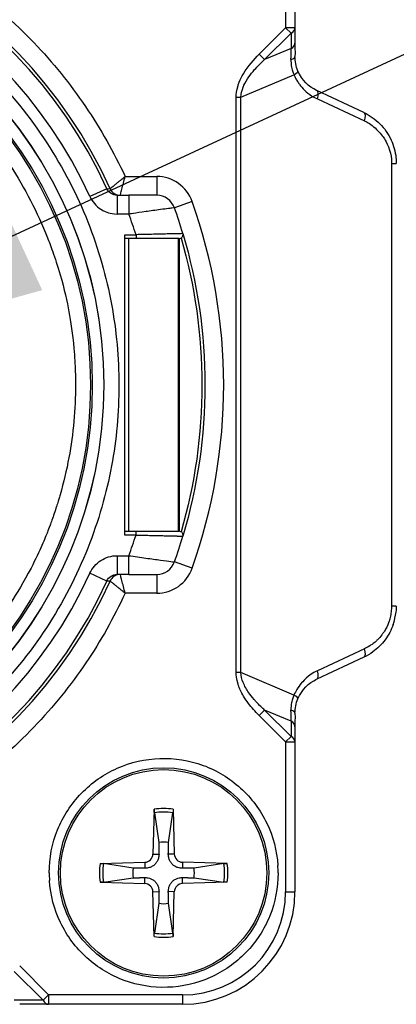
# Model space of a CAD drawing. Header units: millimetres. Extents: x 0 to 2970, y 0 to 2100.
# Tile 13 of 55: x 1028 to 1038, y 404 to 431. Entities that reach past the tile are written whole.
import ezdxf

# ---------------------------------------------------------------- set-up
doc = ezdxf.new("R2010")
doc.units = ezdxf.units.MM
doc.header["$LTSCALE"] = 0.2
doc.styles.add('Rainbow-4.0 Style', font='malgunsl.ttf')
doc.dimstyles.new('Rainbow-4.0 Style', dxfattribs={"dimtxt": 3.5, "dimasz": 2.5, "dimexe": 1, "dimexo": 1, "dimgap": 1, "dimtad": 1, "dimdsep": 46, "dimtxsty": 'Rainbow-4.0 Style', "dimcen": 0, "dimclrd": 251, "dimclre": 251, "dimclrt": 7, "dimazin": 3, "dimtp": 0.1, "dimtm": 0.1, "dimtfac": 0.61, "dimtmove": 0, "dimatfit": 3, "dimfxl": 1, "dimlwd": -1, "dimlwe": -1, "dimarcsym": 1})

# ---------------------------------------------------------------- blocks, each defined once
blk = doc.blocks.new('A$C5c935c73')
for p, q in [((303.25, -43.1), (303.25, -47.089)), ((303.5, -43.1), (303.5, -47.495)), ((302.546, -47.793), (303.25, -47.089)), ((303.25, -47.089), (303.394, -47.233)), ((303.5, -47.089), (303.25, -47.089)), ((302.69, -47.937), (303.394, -47.233)), ((303.394, -47.233), (303.394, -47.639)), ((303.394, -47.639), (302.69, -47.937)), ((302.546, -47.793), (302.69, -47.937)), ((302.5, -48.121), (302.5, -48.122)), ((302.058, -48.936), (303.473, -48.338)), ((305.334, -49.344), (304.078, -48.758)), ((301.933, -64.264), (301.933, -48.936)), ((302.058, -64.264), (302.058, -48.936)), ((304.097, -48.985), (305.353, -49.57)), ((306.075, -50.703), (306.2, -50.703)), ((306.075, -50.703), (306.075, -62.497)), ((298.974, -51.05), (299.816, -51.05)), ((299.816, -51.05), (299.816, -51.55)), ((298.486, -51.374), (298.031, -51.581)), ((298.76, -51.55), (298.76, -52.05)), ((298.76, -51.55), (299.071, -51.55)), ((299.071, -51.55), (299.071, -52.05)), ((300.759, -51.715), (300.287, -51.883)), ((299.071, -52.05), (298.76, -52.05)), ((298.968, -52.6), (299.264, -52.6)), ((298.968, -60.6), (298.968, -52.6)), ((299.264, -52.7), (298.968, -52.7)), ((299.07, -60.5), (299.07, -52.7)), ((299.264, -52.6), (299.264, -52.7)), ((300.387, -52.7), (300.387, -60.5)), ((300.421, -60.5), (300.421, -52.7)), ((298.968, -60.5), (300.416, -60.5)), ((299.264, -60.6), (299.264, -60.5)), ((299.264, -60.6), (298.968, -60.6)), ((298.76, -61.15), (299.071, -61.15)), ((298.76, -61.15), (298.76, -61.65)), ((299.071, -61.65), (299.071, -61.15)), ((300.759, -61.485), (300.287, -61.317)), ((298.486, -61.826), (298.031, -61.619)), ((299.071, -61.65), (298.76, -61.65)), ((299.816, -61.65), (299.816, -62.15)), ((299.816, -62.15), (298.974, -62.15)), ((306.2, -62.497), (306.075, -62.497)), ((305.353, -63.63), (304.097, -64.215)), ((305.334, -63.856), (304.078, -64.442)), ((303.473, -64.862), (302.058, -64.264)), ((302.5, -65.079), (302.5, -65.079)), ((302.546, -65.407), (302.69, -65.263)), ((303.394, -65.561), (302.69, -65.263)), ((303.394, -65.967), (302.69, -65.263)), ((303.25, -66.111), (302.546, -65.407)), ((303.394, -65.561), (303.394, -65.967)), ((303.5, -65.705), (303.5, -70.1)), ((303.25, -66.111), (303.394, -65.967)), ((303.25, -66.111), (303.5, -66.111)), ((303.25, -66.111), (303.25, -70.1)), ((299.749, -67.906), (299.716, -69.097)), ((300.251, -67.906), (300.284, -69.097)), ((299.752, -67.997), (299.87, -68.79)), ((300.13, -68.79), (300.248, -67.997)), ((299.716, -69.097), (299.876, -69.102)), ((300.284, -69.097), (300.124, -69.102)), ((298.306, -69.349), (299.497, -69.316)), ((299.19, -69.47), (298.397, -69.352)), ((299.497, -69.316), (299.502, -69.476)), ((300.503, -69.316), (300.498, -69.476)), ((301.694, -69.349), (300.503, -69.316)), ((301.603, -69.352), (300.81, -69.47)), ((298.397, -69.848), (299.19, -69.73)), ((299.497, -69.884), (299.502, -69.724)), ((300.503, -69.884), (300.498, -69.724)), ((300.81, -69.73), (301.603, -69.848)), ((298.306, -69.851), (299.497, -69.884)), ((301.694, -69.851), (300.503, -69.884)), ((299.716, -70.103), (299.876, -70.098)), ((299.749, -71.294), (299.716, -70.103)), ((300.284, -70.103), (300.124, -70.098)), ((300.251, -71.294), (300.284, -70.103)), ((303.25, -70.1), (303.5, -70.1)), ((299.87, -70.41), (299.752, -71.203)), ((300.248, -71.203), (300.13, -70.41)), ((296.163, -72.08), (296.933, -72.85)), ((298.252, -72.1), (298.252, -72.1)), ((296.789, -72.994), (296.019, -72.225)), ((296.789, -72.994), (296.933, -72.85)), ((296.933, -72.85), (296.933, -73.1)), ((300.5, -72.85), (296.933, -72.85)), ((300.5, -72.85), (300.5, -73.1)), ((296.789, -72.994), (296.019, -72.994)), ((300.5, -73.1), (296.163, -73.1))]:
    blk.add_line(p, q)
for centre, radius in [((287, -56.6), 11.407), ((287, -56.6), 11.403), ((287, -56.6), 11.099), ((287, -56.6), 11.051), ((300, -69.6), 2.8), ((300, -69.6), 2.75)]:
    blk.add_circle(centre, radius)
for centre, radius, start, end in [((287, -56.6), 12.697, 24.3067, 335.6933), ((287, -56.6), 12.619, 24.4631, 335.5369), ((299.816, -52.05), 1, 19.5457, 90), ((299.816, -52.05), 0.5, 19.5457, 90), ((287, -56.6), 14.1, 16.6015, 19.5457), ((287, -56.6), 14.6, 340.4543, 19.5457), ((287, -56.6), 12.9, 18.0639, 20.6534), ((300.416, -52.6), 0.1, 270, 16.6015), ((300.416, -60.6), 0.1, 343.3985, 90), ((287, -56.6), 12.9, 339.3466, 341.9361), ((287, -56.6), 14.1, 340.4543, 343.3985), ((299.816, -61.15), 0.5, 270, 340.4543), ((299.816, -61.15), 1, 270, 340.4543), ((300, -69.6), 1.713, 81.5815, 98.4185), ((300, -69.6), 1.622, 81.1921, 98.8079), ((300, -69.6), 0.82, 80.8854, 99.1146), ((299.491, -69.091), 0.225, 271.612, 358.388), ((300.509, -69.091), 0.225, 181.612, 268.388), ((300, -69.6), 1.713, 171.5815, 188.4185), ((300, -69.6), 1.622, 171.1921, 188.8079), ((300, -69.6), 0.82, 170.8854, 189.1146), ((300, -69.6), 0.82, 350.8854, 9.1146), ((300, -69.6), 1.622, 351.1921, 8.8079), ((300, -69.6), 1.713, 351.5815, 8.4185), ((300, -69.602), 3.05, 0.0414, 3.7974), ((299.999, -69.599), 3.049, 180.0201, 183.7774), ((299.491, -70.109), 0.225, 1.612, 88.388), ((300.509, -70.109), 0.225, 91.612, 178.388), ((300.5, -70.1), 2.75, 270, 0), ((300.5, -70.1), 3, 270, 0), ((300, -69.6), 0.82, 260.8854, 279.1146), ((300, -69.6), 1.713, 261.5815, 278.4185), ((300, -69.6), 1.622, 261.1921, 278.8079)]:
    blk.add_arc(centre, radius, start, end)
for centre, major_axis, ratio, start_param, end_param in [((287, -56.6), (-11.765, -2.909), 0.999998, 3.326169, 6.040807), ((303.25, -47.089), (0.25, 0), 0.707107, 5.327869, 6.283185), ((303.326, -48.213), (-0.039, -0.815), 0.070209, 1.921679, 2.353894), ((303.25, -47.495), (0.25, 0), 0.707099, 5.327996, 6.283404), ((303.25, -47.852), (0.25, 0), 0.406619, 5.322628, 6.283193), ((303.349, -48.338), (0.23, 0.097), 0.219148, 5.190846, 6.28309), ((303.972, -48.985), (0.106, 0.227), 0.463623, 4.925249, 6.283185), ((301.933, -48.936), (0.25, 0), 0.000128, 4.712148, 5.235793), ((305.228, -49.57), (0.106, 0.227), 0.463622, 6.281589, 6.283196), ((305.228, -49.57), (0.106, 0.227), 0.463622, 4.925356, 6.281589), ((298.845, -51.25), (0.123, -0.273), 0.999989, 4.712389, 5.858959), ((298.845, -51.25), (-0.3, 0), 0.999992, 0.424254, 1.570796), ((287, -56.6), (-11.913, 2.224), 0.999998, 0.184575, 2.899213), ((298.845, -61.95), (0.123, 0.273), 0.999989, 0.424222, 1.570796), ((298.845, -61.95), (0.123, 0.273), 0.999992, 0.424246, 1.570796), ((305.228, -63.63), (0.106, -0.227), 0.463622, 0.001193, 1.357829), ((305.228, -63.63), (0.106, -0.227), 0.463622, 6.283175, 6.284378), ((303.972, -64.215), (0.106, -0.227), 0.463622, 6.283183, 7.641127), ((301.933, -64.264), (0.25, 0), 0.000127, 1.047391, 1.571037), ((303.348, -64.862), (0.23, -0.097), 0.219169, 6.283185, 7.375306), ((303.326, -64.988), (-0.039, 0.815), 0.070226, 3.929425, 4.361626), ((303.25, -65.348), (0.25, 0), 0.40662, 6.283169, 7.243718), ((303.25, -65.705), (0.25, 0), 0.707181, 6.282988, 7.238395), ((303.25, -66.111), (0.25, 0), 0.707107, 0, 0.955318), ((296.933, -72.85), (0, -0.25), 0.707107, 5.327872, 6.283185)]:
    blk.add_ellipse(centre, major_axis=major_axis, ratio=ratio, start_param=start_param, end_param=end_param)
for points, knots in [([(273.803, -56.6), (273.803, -55.878), (273.859, -55.172), (273.971, -54.481), (274.088, -53.765), (274.267, -53.052), (274.508, -52.343), (274.755, -51.619), (275.062, -50.921), (275.431, -50.25), (275.802, -49.574), (276.229, -48.935), (276.712, -48.334), (277.191, -47.737), (277.728, -47.18), (278.322, -46.661), (278.903, -46.154), (279.513, -45.706), (280.153, -45.318), (280.778, -44.938), (281.431, -44.613), (282.111, -44.342), (282.776, -44.076), (283.459, -43.866), (284.158, -43.712), (284.863, -43.557), (285.565, -43.46), (286.264, -43.42), (286.989, -43.38), (287.723, -43.401), (288.468, -43.484), (289.228, -43.569), (289.975, -43.72), (290.711, -43.935), (291.451, -44.152), (292.166, -44.431), (292.857, -44.774), (293.543, -45.113), (294.203, -45.517), (294.837, -45.985), (295.457, -46.443), (296.026, -46.943), (296.543, -47.484), (297.048, -48.013), (297.507, -48.58), (297.918, -49.186), (298.32, -49.779), (298.672, -50.4), (298.974, -51.05)], [0, 0, 0, 0, 0.0625, 0.0625, 0.0625, 0.125, 0.125, 0.125, 0.1875, 0.1875, 0.1875, 0.25, 0.25, 0.25, 0.3125, 0.3125, 0.3125, 0.375, 0.375, 0.375, 0.4375, 0.4375, 0.4375, 0.5, 0.5, 0.5, 0.5625, 0.5625, 0.5625, 0.625, 0.625, 0.625, 0.6875, 0.6875, 0.6875, 0.75, 0.75, 0.75, 0.8125, 0.8125, 0.8125, 0.875, 0.875, 0.875, 0.9375, 0.9375, 0.9375, 1, 1, 1, 1]), ([(275.193, -56.6), (275.193, -55.859), (275.258, -55.139), (275.388, -54.442), (275.524, -53.708), (275.736, -52.979), (276.022, -52.254), (276.317, -51.509), (276.685, -50.8), (277.125, -50.129), (277.569, -49.451), (278.078, -48.825), (278.652, -48.252), (279.219, -47.684), (279.852, -47.172), (280.551, -46.716), (281.23, -46.274), (281.931, -45.909), (282.654, -45.622), (283.005, -45.484), (283.371, -45.359), (283.754, -45.25), (284.125, -45.144), (284.491, -45.057), (284.852, -44.991), (285.561, -44.859), (286.277, -44.794), (287, -44.793), (287.741, -44.793), (288.46, -44.858), (289.158, -44.988), (289.892, -45.124), (290.621, -45.336), (291.346, -45.622), (292.091, -45.917), (292.8, -46.285), (293.471, -46.725), (294.149, -47.169), (294.775, -47.678), (295.348, -48.252), (295.916, -48.819), (296.428, -49.452), (296.884, -50.151), (297.326, -50.83), (297.691, -51.531), (297.978, -52.254), (298.116, -52.605), (298.241, -52.971), (298.35, -53.354), (298.456, -53.725), (298.543, -54.091), (298.609, -54.452), (298.741, -55.161), (298.807, -55.877), (298.807, -56.6)], [0, 0, 0, 0, 0.0625, 0.0625, 0.0625, 0.125, 0.125, 0.125, 0.1875, 0.1875, 0.1875, 0.25, 0.25, 0.25, 0.3125, 0.3125, 0.3125, 0.375, 0.375, 0.375, 0.40625, 0.40625, 0.40625, 0.4375, 0.4375, 0.4375, 0.5, 0.5, 0.5, 0.5625, 0.5625, 0.5625, 0.625, 0.625, 0.625, 0.6875, 0.6875, 0.6875, 0.75, 0.75, 0.75, 0.8125, 0.8125, 0.8125, 0.875, 0.875, 0.875, 0.90625, 0.90625, 0.90625, 0.9375, 0.9375, 0.9375, 1, 1, 1, 1]), ([(276.349, -56.6), (276.349, -55.95), (276.408, -55.301), (276.526, -54.662), (276.588, -54.328), (276.666, -53.997), (276.761, -53.671), (276.769, -53.642), (276.785, -53.585), (276.811, -53.501), (276.836, -53.418), (276.871, -53.307), (276.917, -53.17), (276.959, -53.046), (276.996, -52.944), (277.026, -52.862), (277.057, -52.781), (277.08, -52.72), (277.096, -52.679), (277.127, -52.602), (277.175, -52.482), (277.246, -52.321), (277.317, -52.16), (277.411, -51.958), (277.535, -51.72), (277.727, -51.35), (277.915, -51.04), (278.083, -50.782), (278.166, -50.656), (278.26, -50.517), (278.367, -50.368), (278.474, -50.219), (278.595, -50.059), (278.731, -49.89), (278.902, -49.678), (279.054, -49.506), (279.178, -49.371), (279.303, -49.235), (279.401, -49.136), (279.468, -49.068), (279.981, -48.556), (280.546, -48.096), (281.152, -47.697), (281.758, -47.299), (282.405, -46.963), (283.079, -46.696), (283.165, -46.662), (283.29, -46.614), (283.455, -46.555), (283.62, -46.497), (283.825, -46.428), (284.073, -46.356), (284.451, -46.247), (284.78, -46.175), (285.053, -46.124), (285.319, -46.075), (285.643, -46.025), (286.026, -45.991), (286.265, -45.97), (286.467, -45.96), (286.629, -45.954), (286.791, -45.949), (286.915, -45.949), (287, -45.949), (287.65, -45.949), (288.299, -46.008), (288.938, -46.126), (289.272, -46.188), (289.603, -46.266), (289.929, -46.361), (289.958, -46.369), (290.014, -46.385), (290.098, -46.41), (290.182, -46.436), (290.293, -46.47), (290.43, -46.517), (290.554, -46.559), (290.656, -46.596), (290.738, -46.626), (290.819, -46.657), (290.88, -46.68), (290.921, -46.696), (290.998, -46.727), (291.118, -46.775), (291.279, -46.846), (291.44, -46.917), (291.642, -47.011), (291.88, -47.135), (292.25, -47.327), (292.56, -47.515), (292.818, -47.683), (292.944, -47.766), (293.083, -47.86), (293.232, -47.967), (293.381, -48.074), (293.541, -48.195), (293.71, -48.331), (293.922, -48.502), (294.094, -48.654), (294.229, -48.778), (294.365, -48.903), (294.464, -49.001), (294.532, -49.068), (295.044, -49.581), (295.504, -50.146), (295.903, -50.752), (296.301, -51.358), (296.637, -52.005), (296.904, -52.679), (296.937, -52.765), (296.986, -52.89), (297.045, -53.055), (297.103, -53.22), (297.172, -53.425), (297.244, -53.673), (297.353, -54.051), (297.425, -54.379), (297.476, -54.653), (297.525, -54.918), (297.575, -55.242), (297.609, -55.626), (297.63, -55.864), (297.64, -56.065), (297.645, -56.228), (297.651, -56.39), (297.651, -56.514), (297.651, -56.6)], [0, 0, 0, 0, 0.0625, 0.0625, 0.0625, 0.09375, 0.09375, 0.09375, 0.101562, 0.101562, 0.101562, 0.109375, 0.109375, 0.109375, 0.117188, 0.117188, 0.117188, 0.125, 0.125, 0.125, 0.140625, 0.140625, 0.140625, 0.15625, 0.15625, 0.15625, 0.1875, 0.1875, 0.1875, 0.203125, 0.203125, 0.203125, 0.21875, 0.21875, 0.21875, 0.234375, 0.234375, 0.234375, 0.25, 0.25, 0.25, 0.3125, 0.3125, 0.3125, 0.375, 0.375, 0.375, 0.390625, 0.390625, 0.390625, 0.40625, 0.40625, 0.40625, 0.4375, 0.4375, 0.4375, 0.46875, 0.46875, 0.46875, 0.484375, 0.484375, 0.484375, 0.5, 0.5, 0.5, 0.5625, 0.5625, 0.5625, 0.59375, 0.59375, 0.59375, 0.601562, 0.601562, 0.601562, 0.609375, 0.609375, 0.609375, 0.617188, 0.617188, 0.617188, 0.625, 0.625, 0.625, 0.640625, 0.640625, 0.640625, 0.65625, 0.65625, 0.65625, 0.6875, 0.6875, 0.6875, 0.703125, 0.703125, 0.703125, 0.71875, 0.71875, 0.71875, 0.734375, 0.734375, 0.734375, 0.75, 0.75, 0.75, 0.8125, 0.8125, 0.8125, 0.875, 0.875, 0.875, 0.890625, 0.890625, 0.890625, 0.90625, 0.90625, 0.90625, 0.9375, 0.9375, 0.9375, 0.96875, 0.96875, 0.96875, 0.984375, 0.984375, 0.984375, 1, 1, 1, 1]), ([(303.5, -47.495), (303.5, -47.538), (303.5, -47.593), (303.5, -47.662), (303.501, -47.762), (303.5, -47.83), (303.5, -47.852)], [-1, -1, -1, -1, -0.5, -0.5, -0.5, -0.0000021, -0.0000021, -0.0000021, -0.0000021]), ([(301.933, -48.936), (301.935, -48.867), (301.943, -48.761), (301.985, -48.626), (301.986, -48.621), (301.988, -48.616), (301.99, -48.612), (302.023, -48.508), (302.062, -48.428), (302.094, -48.369), (302.106, -48.347), (302.117, -48.328), (302.127, -48.311), (302.25, -48.102), (302.4, -47.935), (302.546, -47.793)], [-0.9999999, -0.9999999, -0.9999999, -0.9999999, -0.7584135, -0.7584135, -0.7584135, -0.75, -0.75, -0.75, -0.567732, -0.567732, -0.567732, -0.5, -0.5, -0.5, -0.0000003, -0.0000003, -0.0000003, -0.0000003]), ([(302.058, -48.936), (302.063, -48.846), (302.086, -48.756), (302.12, -48.669), (302.121, -48.665), (302.123, -48.661), (302.124, -48.657), (302.142, -48.614), (302.175, -48.541), (302.237, -48.446), (302.247, -48.431), (302.258, -48.415), (302.27, -48.398), (302.317, -48.33), (302.369, -48.266), (302.424, -48.203), (302.497, -48.121), (302.586, -48.031), (302.69, -47.937)], [0, 0, 0, 0, 0.2390008, 0.2390008, 0.2390008, 0.25, 0.25, 0.25, 0.4644749, 0.4644749, 0.4644749, 0.5, 0.5, 0.5, 0.7, 0.7, 0.7, 1, 1, 1, 1]), ([(303.393, -47.935), (303.393, -47.964), (303.393, -47.994), (303.395, -48.024), (303.395, -48.031), (303.397, -48.069), (303.41, -48.137), (303.43, -48.237), (303.457, -48.304), (303.473, -48.338)], [0.0000005, 0.0000005, 0.0000005, 0.0000005, 0.25, 0.25, 0.25, 0.5, 0.5, 0.5, 0.9999898, 0.9999898, 0.9999898, 0.9999898]), ([(303.473, -48.338), (303.479, -48.351), (303.489, -48.375), (303.505, -48.409), (303.519, -48.439), (303.534, -48.466), (303.548, -48.49), (303.569, -48.524), (303.591, -48.558), (303.616, -48.589), (303.63, -48.608), (303.661, -48.652), (303.717, -48.71), (303.765, -48.761), (303.88, -48.885), (304.097, -48.985)], [0, 0, 0, 0, 0.142857, 0.142857, 0.142857, 0.285714, 0.285714, 0.285714, 0.428571, 0.428571, 0.428571, 0.571429, 0.571429, 0.571429, 1, 1, 1, 1]), ([(305.335, -49.344), (305.49, -49.417), (305.636, -49.519), (305.883, -49.767), (305.988, -49.917), (306.128, -50.225), (306.173, -50.385), (306.197, -50.598), (306.2, -50.651), (306.2, -50.703)], [0.0001245, 0.0001245, 0.0001245, 0.0001245, 0.0560186, 0.0560186, 0.1109953, 0.1109953, 0.159701, 0.159701, 0.1754776, 0.1754776, 0.1754776, 0.1754776]), ([(305.353, -49.57), (305.357, -49.572), (305.362, -49.574), (305.366, -49.576), (305.429, -49.607), (305.525, -49.659), (305.636, -49.757), (305.746, -49.854), (305.817, -49.949), (305.865, -50.022), (305.875, -50.036), (305.887, -50.056), (305.901, -50.079), (305.935, -50.137), (305.981, -50.222), (306.019, -50.344), (306.054, -50.455), (306.071, -50.565), (306.074, -50.668), (306.075, -50.68), (306.075, -50.692), (306.075, -50.703)], [0, 0, 0, 0, 0.016044, 0.016044, 0.016044, 0.25, 0.25, 0.25, 0.5, 0.5, 0.5, 0.573393, 0.573393, 0.573393, 0.75, 0.75, 0.75, 0.973745, 0.973745, 0.973745, 1, 1, 1, 1]), ([(298.572, -51.373), (298.572, -51.373), (298.578, -51.369), (298.596, -51.355), (298.619, -51.336), (298.648, -51.313), (298.683, -51.285), (298.71, -51.263), (298.737, -51.241), (298.765, -51.218), (298.795, -51.193), (298.818, -51.174), (298.843, -51.154), (298.877, -51.127), (298.921, -51.093), (298.956, -51.064), (298.974, -51.05)], [0, 0, 0, 0, 0.01020783, 0.01894268, 0.02273913, 0.03195605, 0.03947484, 0.04279924, 0.04608711, 0.05257088, 0.0557799, 0.05897145, 0.06242711, 0.06586948, 0.07270408, 0.07945663, 0.07945663, 0.07945663, 0.07945663]), ([(298.845, -51.55), (298.845, -51.55), (298.85, -51.533), (298.857, -51.505), (298.864, -51.476), (298.875, -51.435), (298.887, -51.387), (298.912, -51.292), (298.943, -51.17), (298.974, -51.05)], [-1, -1, -1, -1, -0.75, -0.75, -0.75, -0.5, -0.5, -0.5, 0, 0, 0, 0]), ([(298.76, -51.55), (298.702, -51.55), (298.645, -51.533), (298.597, -51.502), (298.549, -51.471), (298.51, -51.426), (298.486, -51.374)], [-1, -1, -1, -1, -0.5, -0.5, -0.5, 0, 0, 0, 0]), ([(298.031, -51.581), (298.095, -51.72), (298.199, -51.84), (298.327, -51.922), (298.327, -51.922), (298.327, -51.922), (298.327, -51.922), (298.331, -51.924), (298.392, -51.974), (298.532, -52.016), (298.587, -52.033), (298.663, -52.05), (298.76, -52.05)], [0, 0, 0, 0, 0.499965, 0.499965, 0.499965, 0.500055, 0.500055, 0.500055, 0.75, 0.75, 0.75, 1, 1, 1, 1]), ([(299.816, -51.55), (299.816, -51.55), (299.813, -51.55), (299.798, -51.55), (299.777, -51.55), (299.755, -51.55), (299.729, -51.55), (299.694, -51.55), (299.647, -51.55), (299.588, -51.55), (299.523, -51.55), (299.46, -51.55), (299.4, -51.55), (299.347, -51.55), (299.292, -51.55), (299.223, -51.55), (299.15, -51.55), (299.094, -51.55), (299.071, -51.55)], [0, 0, 0, 0, 0.0074476, 0.0168053, 0.0221929, 0.0280387, 0.033538, 0.0387033, 0.0480235, 0.0559998, 0.0639175, 0.0733644, 0.0786622, 0.0843356, 0.0905816, 0.0962476, 0.1057698, 0.1128351, 0.1128351, 0.1128351, 0.1128351]), ([(300.287, -51.883), (300.287, -51.883), (300.287, -51.882), (300.263, -51.885), (300.237, -51.888), (300.203, -51.892), (300.189, -51.894), (300.18, -51.895), (300.149, -51.9), (300.125, -51.903), (300.068, -51.911), (299.998, -51.921), (299.917, -51.932), (299.784, -51.95), (299.643, -51.969), (299.524, -51.986), (299.242, -52.025), (299.078, -52.049), (299.071, -52.05)], [-1, -1, -1, -1, -0.875, -0.875, -0.875, -0.7531665, -0.7531665, -0.7531665, -0.6774673, -0.6774673, -0.6774673, -0.5, -0.5, -0.5, -0.3512367, -0.3512367, -0.3512367, -0.0000001, -0.0000001, -0.0000001, -0.0000001]), ([(300.512, -52.571), (300.512, -52.571), (300.478, -52.572), (300.413, -52.574), (300.349, -52.575), (300.253, -52.577), (300.137, -52.58), (300.021, -52.582), (299.882, -52.585), (299.733, -52.589), (299.585, -52.592), (299.424, -52.596), (299.264, -52.6)], [-1, -1, -1, -1, -0.75, -0.75, -0.75, -0.5, -0.5, -0.5, -0.25, -0.25, -0.25, 0, 0, 0, 0]), ([(300.416, -52.7), (300.416, -52.7), (300.411, -52.7), (300.388, -52.7), (300.356, -52.7), (300.322, -52.7), (300.283, -52.7), (300.227, -52.699), (300.157, -52.699), (300.065, -52.699), (299.964, -52.699), (299.865, -52.699), (299.774, -52.7), (299.693, -52.7), (299.605, -52.7), (299.495, -52.7), (299.396, -52.7), (299.313, -52.7), (299.279, -52.7), (299.264, -52.7)], [0, 0, 0, 0, 0.0117575, 0.0263422, 0.0346852, 0.0437104, 0.0525306, 0.0607294, 0.0752531, 0.0872895, 0.1002055, 0.1149047, 0.1229186, 0.1313609, 0.14165, 0.1508264, 0.1657061, 0.1713856, 0.1758838, 0.1758838, 0.1758838, 0.1758838]), ([(300.463, -52.688), (300.832, -53.957), (301.021, -55.279), (301.021, -56.6), (301.021, -57.921), (300.832, -59.243), (300.463, -60.512)], [-1, -1, -1, -1, -0.5, -0.5, -0.5, 0, 0, 0, 0]), ([(300.512, -52.571), (300.901, -53.877), (301.1, -55.238), (301.1, -56.6), (301.1, -57.962), (300.901, -59.323), (300.512, -60.629)], [0.0000001, 0.0000001, 0.0000001, 0.0000001, 0.5, 0.5, 0.5, 0.9999999, 0.9999999, 0.9999999, 0.9999999]), ([(298.974, -62.15), (298.67, -62.805), (298.322, -63.422), (297.93, -64.002), (297.523, -64.603), (297.061, -65.174), (296.543, -65.716), (296.015, -66.269), (295.443, -66.772), (294.826, -67.227), (294.205, -67.684), (293.549, -68.084), (292.857, -68.426), (292.172, -68.766), (291.451, -69.046), (290.694, -69.267), (289.954, -69.483), (289.212, -69.632), (288.468, -69.716), (287.741, -69.797), (287.012, -69.818), (286.28, -69.778), (285.565, -69.739), (284.858, -69.642), (284.158, -69.488), (283.454, -69.333), (282.776, -69.126), (282.126, -68.867), (281.451, -68.599), (280.793, -68.271), (280.153, -67.882), (279.499, -67.485), (278.884, -67.035), (278.307, -66.53), (277.727, -66.022), (277.196, -65.468), (276.712, -64.866), (276.233, -64.27), (275.804, -63.626), (275.426, -62.934), (275.056, -62.258), (274.75, -61.566), (274.508, -60.857), (274.272, -60.165), (274.095, -59.458), (273.976, -58.735), (273.861, -58.028), (273.803, -57.317), (273.803, -56.6)], [0, 0, 0, 0, 0.0625, 0.0625, 0.0625, 0.125, 0.125, 0.125, 0.1875, 0.1875, 0.1875, 0.25, 0.25, 0.25, 0.3125, 0.3125, 0.3125, 0.375, 0.375, 0.375, 0.4375, 0.4375, 0.4375, 0.5, 0.5, 0.5, 0.5625, 0.5625, 0.5625, 0.625, 0.625, 0.625, 0.6875, 0.6875, 0.6875, 0.75, 0.75, 0.75, 0.8125, 0.8125, 0.8125, 0.875, 0.875, 0.875, 0.9375, 0.9375, 0.9375, 1, 1, 1, 1]), ([(298.807, -56.6), (298.807, -57.341), (298.742, -58.061), (298.612, -58.758), (298.476, -59.492), (298.264, -60.221), (297.978, -60.946), (297.683, -61.691), (297.315, -62.4), (296.875, -63.071), (296.431, -63.749), (295.922, -64.375), (295.348, -64.948), (294.781, -65.516), (294.148, -66.028), (293.449, -66.484), (292.77, -66.926), (292.069, -67.291), (291.346, -67.578), (290.995, -67.716), (290.629, -67.841), (290.246, -67.95), (289.875, -68.056), (289.509, -68.143), (289.148, -68.209), (288.439, -68.341), (287.723, -68.406), (287, -68.407), (286.259, -68.407), (285.54, -68.342), (284.842, -68.212), (284.108, -68.076), (283.379, -67.864), (282.654, -67.578), (281.909, -67.283), (281.2, -66.915), (280.529, -66.475), (279.851, -66.031), (279.225, -65.522), (278.652, -64.948), (278.084, -64.381), (277.572, -63.748), (277.116, -63.049), (276.674, -62.37), (276.309, -61.669), (276.022, -60.946), (275.884, -60.595), (275.759, -60.229), (275.65, -59.846), (275.544, -59.475), (275.457, -59.109), (275.391, -58.748), (275.259, -58.039), (275.193, -57.323), (275.193, -56.6)], [0, 0, 0, 0, 0.0625, 0.0625, 0.0625, 0.125, 0.125, 0.125, 0.1875, 0.1875, 0.1875, 0.25, 0.25, 0.25, 0.3125, 0.3125, 0.3125, 0.375, 0.375, 0.375, 0.40625, 0.40625, 0.40625, 0.4375, 0.4375, 0.4375, 0.5, 0.5, 0.5, 0.5625, 0.5625, 0.5625, 0.625, 0.625, 0.625, 0.6875, 0.6875, 0.6875, 0.75, 0.75, 0.75, 0.8125, 0.8125, 0.8125, 0.875, 0.875, 0.875, 0.90625, 0.90625, 0.90625, 0.9375, 0.9375, 0.9375, 1, 1, 1, 1]), ([(297.651, -56.6), (297.651, -57.25), (297.592, -57.899), (297.474, -58.538), (297.412, -58.872), (297.334, -59.203), (297.239, -59.529), (297.231, -59.558), (297.215, -59.615), (297.189, -59.699), (297.164, -59.782), (297.129, -59.893), (297.083, -60.03), (297.041, -60.154), (297.004, -60.256), (296.974, -60.338), (296.943, -60.419), (296.92, -60.48), (296.904, -60.521), (296.873, -60.598), (296.825, -60.718), (296.754, -60.879), (296.683, -61.04), (296.589, -61.242), (296.465, -61.48), (296.273, -61.85), (296.085, -62.16), (295.917, -62.418), (295.834, -62.544), (295.74, -62.683), (295.633, -62.832), (295.526, -62.981), (295.405, -63.141), (295.269, -63.31), (295.098, -63.522), (294.946, -63.694), (294.822, -63.829), (294.697, -63.965), (294.599, -64.064), (294.532, -64.132), (294.019, -64.644), (293.454, -65.104), (292.848, -65.503), (292.242, -65.901), (291.595, -66.237), (290.921, -66.504), (290.835, -66.538), (290.71, -66.586), (290.545, -66.645), (290.38, -66.703), (290.175, -66.772), (289.927, -66.844), (289.549, -66.953), (289.22, -67.025), (288.947, -67.076), (288.681, -67.125), (288.357, -67.175), (287.974, -67.209), (287.735, -67.23), (287.533, -67.24), (287.371, -67.246), (287.209, -67.251), (287.085, -67.251), (287, -67.251), (286.35, -67.251), (285.701, -67.192), (285.062, -67.074), (284.728, -67.012), (284.397, -66.934), (284.071, -66.839), (284.042, -66.831), (283.986, -66.815), (283.902, -66.79), (283.818, -66.764), (283.707, -66.73), (283.57, -66.683), (283.446, -66.641), (283.344, -66.604), (283.262, -66.574), (283.181, -66.543), (283.12, -66.52), (283.079, -66.504), (283.002, -66.473), (282.882, -66.425), (282.721, -66.354), (282.56, -66.283), (282.358, -66.189), (282.12, -66.065), (281.75, -65.873), (281.44, -65.685), (281.182, -65.517), (281.056, -65.434), (280.917, -65.34), (280.768, -65.233), (280.619, -65.126), (280.459, -65.005), (280.29, -64.869), (280.078, -64.698), (279.906, -64.546), (279.771, -64.422), (279.635, -64.297), (279.536, -64.199), (279.468, -64.132), (278.956, -63.619), (278.496, -63.054), (278.097, -62.448), (277.699, -61.842), (277.363, -61.195), (277.096, -60.521), (277.063, -60.435), (277.014, -60.31), (276.955, -60.145), (276.897, -59.98), (276.828, -59.775), (276.756, -59.527), (276.647, -59.149), (276.575, -58.821), (276.524, -58.547), (276.475, -58.282), (276.425, -57.958), (276.391, -57.574), (276.37, -57.336), (276.36, -57.135), (276.355, -56.972), (276.349, -56.81), (276.349, -56.686), (276.349, -56.6)], [0, 0, 0, 0, 0.0625, 0.0625, 0.0625, 0.09375, 0.09375, 0.09375, 0.101562, 0.101562, 0.101562, 0.109375, 0.109375, 0.109375, 0.117188, 0.117188, 0.117188, 0.125, 0.125, 0.125, 0.140625, 0.140625, 0.140625, 0.15625, 0.15625, 0.15625, 0.1875, 0.1875, 0.1875, 0.203125, 0.203125, 0.203125, 0.21875, 0.21875, 0.21875, 0.234375, 0.234375, 0.234375, 0.25, 0.25, 0.25, 0.3125, 0.3125, 0.3125, 0.375, 0.375, 0.375, 0.390625, 0.390625, 0.390625, 0.40625, 0.40625, 0.40625, 0.4375, 0.4375, 0.4375, 0.46875, 0.46875, 0.46875, 0.484375, 0.484375, 0.484375, 0.5, 0.5, 0.5, 0.5625, 0.5625, 0.5625, 0.59375, 0.59375, 0.59375, 0.601562, 0.601562, 0.601562, 0.609375, 0.609375, 0.609375, 0.617188, 0.617188, 0.617188, 0.625, 0.625, 0.625, 0.640625, 0.640625, 0.640625, 0.65625, 0.65625, 0.65625, 0.6875, 0.6875, 0.6875, 0.703125, 0.703125, 0.703125, 0.71875, 0.71875, 0.71875, 0.734375, 0.734375, 0.734375, 0.75, 0.75, 0.75, 0.8125, 0.8125, 0.8125, 0.875, 0.875, 0.875, 0.890625, 0.890625, 0.890625, 0.90625, 0.90625, 0.90625, 0.9375, 0.9375, 0.9375, 0.96875, 0.96875, 0.96875, 0.984375, 0.984375, 0.984375, 1, 1, 1, 1]), ([(299.264, -60.6), (299.317, -60.601), (299.424, -60.604), (299.581, -60.608), (299.733, -60.611), (299.879, -60.615), (299.992, -60.617), (300.076, -60.619), (300.137, -60.62), (300.193, -60.622), (300.246, -60.623), (300.294, -60.624), (300.331, -60.625), (300.358, -60.626), (300.377, -60.627), (300.392, -60.627), (300.404, -60.628), (300.412, -60.628), (300.421, -60.628), (300.438, -60.629), (300.463, -60.629), (300.489, -60.629), (300.505, -60.629), (300.511, -60.629), (300.512, -60.629), (300.512, -60.629)], [0, 0, 0, 0, 0.0159548, 0.0318954, 0.0478849, 0.0638298, 0.079776, 0.0878159, 0.0958472, 0.1038157, 0.1117609, 0.1197171, 0.1277206, 0.1317352, 0.1357482, 0.1397527, 0.1417495, 0.1437416, 0.1458073, 0.1486905, 0.1569147, 0.1684366, 0.1791739, 0.1871284, 0.1922707, 0.1922707, 0.1922707, 0.1922707]), ([(298.031, -61.619), (298.095, -61.479), (298.199, -61.359), (298.327, -61.277), (298.455, -61.195), (298.607, -61.15), (298.76, -61.15)], [0, 0, 0, 0, 0.5, 0.5, 0.5, 1, 1, 1, 1]), ([(299.071, -61.15), (299.225, -61.172), (299.38, -61.194), (299.524, -61.214), (299.668, -61.234), (299.803, -61.253), (299.917, -61.268), (300.031, -61.284), (300.125, -61.296), (300.189, -61.304), (300.253, -61.313), (300.287, -61.317), (300.287, -61.317)], [0, 0, 0, 0, 0.25, 0.25, 0.25, 0.5, 0.5, 0.5, 0.75, 0.75, 0.75, 1, 1, 1, 1]), ([(298.486, -61.826), (298.51, -61.773), (298.549, -61.728), (298.597, -61.698), (298.645, -61.667), (298.702, -61.65), (298.76, -61.65)], [-1, -1, -1, -1, -0.5, -0.5, -0.5, 0, 0, 0, 0]), ([(298.974, -62.15), (298.96, -62.139), (298.943, -62.125), (298.921, -62.107), (298.91, -62.098), (298.901, -62.092), (298.895, -62.087), (298.889, -62.082), (298.876, -62.072), (298.852, -62.053), (298.822, -62.029), (298.795, -62.007), (298.772, -61.989), (298.751, -61.971), (298.73, -61.954), (298.714, -61.94), (298.701, -61.93), (298.693, -61.923), (298.686, -61.917), (298.674, -61.908), (298.656, -61.893), (298.63, -61.872), (298.602, -61.85), (298.579, -61.832), (298.572, -61.827), (298.572, -61.827)], [0, 0, 0, 0, 0.00512698, 0.00683153, 0.00853512, 0.00938688, 0.01023875, 0.01078315, 0.0117911, 0.01520277, 0.02049146, 0.02369061, 0.0269047, 0.03013719, 0.03339232, 0.03667523, 0.03832914, 0.03999146, 0.04092203, 0.04226031, 0.04617744, 0.0517875, 0.05915213, 0.06838531, 0.07946887, 0.07946887, 0.07946887, 0.07946887]), ([(298.974, -62.15), (298.943, -62.03), (298.912, -61.908), (298.887, -61.813), (298.875, -61.765), (298.864, -61.724), (298.857, -61.695), (298.85, -61.667), (298.845, -61.65), (298.845, -61.65)], [-1, -1, -1, -1, -0.5, -0.5, -0.5, -0.25, -0.25, -0.25, 0, 0, 0, 0]), ([(299.071, -61.65), (299.095, -61.65), (299.15, -61.65), (299.224, -61.65), (299.293, -61.65), (299.348, -61.65), (299.401, -61.65), (299.461, -61.65), (299.524, -61.65), (299.589, -61.65), (299.648, -61.65), (299.694, -61.65), (299.73, -61.65), (299.755, -61.65), (299.777, -61.65), (299.798, -61.65), (299.813, -61.65), (299.816, -61.65), (299.816, -61.65)], [0, 0, 0, 0, 0.0071408, 0.0166845, 0.0223409, 0.028564, 0.0342725, 0.0395922, 0.0490431, 0.0569127, 0.0649465, 0.0742618, 0.0794009, 0.0848584, 0.0907399, 0.0961446, 0.1054808, 0.1128321, 0.1128321, 0.1128321, 0.1128321]), ([(306.075, -62.497), (306.074, -62.509), (306.073, -62.522), (306.072, -62.535), (306.068, -62.579), (306.063, -62.628), (306.056, -62.682), (306.052, -62.707), (306.048, -62.732), (306.044, -62.757), (306.039, -62.783), (306.034, -62.808), (306.028, -62.834), (306.025, -62.843), (306.023, -62.853), (306.02, -62.863), (306.011, -62.897), (305.99, -62.965), (305.944, -63.056), (305.926, -63.093), (305.905, -63.128), (305.883, -63.163), (305.877, -63.171), (305.872, -63.18), (305.866, -63.189), (305.849, -63.213), (305.832, -63.237), (305.814, -63.261), (305.778, -63.306), (305.741, -63.348), (305.701, -63.388), (305.679, -63.409), (305.657, -63.43), (305.634, -63.45), (305.61, -63.471), (305.572, -63.502), (305.516, -63.538), (305.51, -63.542), (305.504, -63.545), (305.498, -63.549), (305.432, -63.591), (305.382, -63.615), (305.353, -63.63)], [0, 0, 0, 0, 0.029267, 0.029267, 0.029267, 0.125, 0.125, 0.125, 0.175993, 0.175993, 0.175993, 0.22942, 0.22942, 0.22942, 0.25, 0.25, 0.25, 0.392857, 0.392857, 0.392857, 0.478232, 0.478232, 0.478232, 0.5, 0.5, 0.5, 0.562869, 0.562869, 0.562869, 0.684796, 0.684796, 0.684796, 0.75, 0.75, 0.75, 0.863283, 0.863283, 0.863283, 0.875, 0.875, 0.875, 1, 1, 1, 1]), ([(306.117, -62.98), (306.123, -62.961), (306.128, -62.947), (306.13, -62.938), (306.153, -62.865), (306.179, -62.769), (306.192, -62.649)], [0.6958989, 0.6958989, 0.6958989, 0.6958989, 0.75, 0.75, 0.75, 0.9296938, 0.9296938, 0.9296938, 0.9296938]), ([(306.117, -62.979), (306.066, -63.127), (305.993, -63.267), (305.811, -63.514), (305.699, -63.623), (305.501, -63.768), (305.42, -63.816), (305.335, -63.856)], [0, 0, 0, 0, 0.0474418, 0.0474418, 0.0957764, 0.0957764, 0.1262923, 0.1262923, 0.1262923, 0.1262923]), ([(304.097, -64.215), (304.053, -64.235), (303.967, -64.275), (303.857, -64.363), (303.766, -64.436), (303.709, -64.501), (303.676, -64.541), (303.627, -64.599), (303.585, -64.658), (303.549, -64.718), (303.521, -64.763), (303.496, -64.811), (303.473, -64.862)], [0.0000001, 0.0000001, 0.0000001, 0.0000001, 0.25, 0.25, 0.25, 0.5, 0.5, 0.5, 0.75, 0.75, 0.75, 1, 1, 1, 1]), ([(302.546, -65.407), (302.433, -65.297), (302.339, -65.19), (302.262, -65.088), (302.209, -65.019), (302.165, -64.953), (302.128, -64.891), (302.068, -64.79), (302.022, -64.689), (301.99, -64.59), (301.988, -64.584), (301.986, -64.578), (301.984, -64.573), (301.941, -64.433), (301.934, -64.326), (301.933, -64.264)], [-0.9999999, -0.9999999, -0.9999999, -0.9999999, -0.702847, -0.702847, -0.702847, -0.5, -0.5, -0.5, -0.25, -0.25, -0.25, -0.2403773, -0.2403773, -0.2403773, -0.0000001, -0.0000001, -0.0000001, -0.0000001]), ([(302.69, -65.263), (302.628, -65.207), (302.552, -65.135), (302.466, -65.043), (302.446, -65.021), (302.426, -64.999), (302.409, -64.979), (302.347, -64.908), (302.302, -64.849), (302.269, -64.802), (302.209, -64.716), (302.157, -64.625), (302.119, -64.529), (302.084, -64.443), (302.061, -64.353), (302.058, -64.264)], [0, 0, 0, 0, 0.25, 0.25, 0.25, 0.3066168, 0.3066168, 0.3066168, 0.5, 0.5, 0.5, 0.762799, 0.762799, 0.762799, 1, 1, 1, 1]), ([(303.473, -64.862), (303.47, -64.869), (303.457, -64.898), (303.44, -64.95), (303.417, -65.022), (303.411, -65.06), (303.41, -65.065), (303.397, -65.132), (303.392, -65.2), (303.393, -65.265)], [0.0000005, 0.0000005, 0.0000005, 0.0000005, 0.25, 0.25, 0.25, 0.5, 0.5, 0.5, 1, 1, 1, 1]), ([(303.5, -65.348), (303.5, -65.377), (303.501, -65.444), (303.5, -65.538), (303.5, -65.607), (303.5, -65.662), (303.5, -65.705)], [-0.9999997, -0.9999997, -0.9999997, -0.9999997, -0.5, -0.5, -0.5, 0, 0, 0, 0]), ([(296.95, -69.6), (296.951, -69.202), (297.025, -68.821), (297.173, -68.455), (297.321, -68.089), (297.532, -67.764), (297.808, -67.479), (298.084, -67.194), (298.402, -66.971), (298.763, -66.811), (299.124, -66.651), (299.503, -66.564), (299.9, -66.552), (300.298, -66.539), (300.681, -66.6), (301.051, -66.735), (301.421, -66.871), (301.754, -67.073), (302.048, -67.34), (302.343, -67.607), (302.576, -67.919), (302.747, -68.275), (302.919, -68.631), (303.018, -69.006), (303.043, -69.4)], [0, 0, 0, 0, 0.125, 0.125, 0.125, 0.25, 0.25, 0.25, 0.375, 0.375, 0.375, 0.5, 0.5, 0.5, 0.625, 0.625, 0.625, 0.75, 0.75, 0.75, 0.875, 0.875, 0.875, 1, 1, 1, 1]), ([(299.752, -67.997), (299.751, -67.992), (299.75, -67.985), (299.749, -67.969), (299.749, -67.957), (299.749, -67.934), (299.749, -67.919), (299.749, -67.906)], [0.03461835, 0.03461835, 0.03461835, 0.03461835, 0.03765262, 0.03765262, 0.04141077, 0.04141077, 0.04522071, 0.04522071, 0.04522071, 0.04522071]), ([(300.251, -67.906), (300.251, -67.919), (300.251, -67.934), (300.251, -67.957), (300.251, -67.969), (300.25, -67.985), (300.249, -67.992), (300.248, -67.997)], [0.01516537, 0.01516537, 0.01516537, 0.01516537, 0.01897531, 0.01897531, 0.02273345, 0.02273345, 0.02576772, 0.02576772, 0.02576772, 0.02576772]), ([(299.876, -69.102), (299.876, -69.142), (299.87, -69.182), (299.851, -69.244), (299.84, -69.272), (299.809, -69.324), (299.79, -69.349), (299.749, -69.39), (299.724, -69.409), (299.672, -69.44), (299.644, -69.451), (299.582, -69.47), (299.542, -69.476), (299.502, -69.476)], [0.17143637, 0.17143637, 0.17143637, 0.17143637, 0.18383716, 0.18383716, 0.19255902, 0.19255902, 0.20128088, 0.20128088, 0.21000275, 0.21000275, 0.21872461, 0.21872461, 0.2311254, 0.2311254, 0.2311254, 0.2311254]), ([(300.498, -69.476), (300.458, -69.476), (300.418, -69.47), (300.356, -69.451), (300.328, -69.44), (300.276, -69.409), (300.251, -69.39), (300.21, -69.349), (300.191, -69.324), (300.16, -69.272), (300.149, -69.244), (300.13, -69.182), (300.124, -69.142), (300.124, -69.102)], [0.17143637, 0.17143637, 0.17143637, 0.17143637, 0.18383716, 0.18383716, 0.19255902, 0.19255902, 0.20128088, 0.20128088, 0.21000275, 0.21000275, 0.21872461, 0.21872461, 0.2311254, 0.2311254, 0.2311254, 0.2311254]), ([(298.306, -69.349), (298.319, -69.349), (298.334, -69.349), (298.357, -69.349), (298.369, -69.349), (298.385, -69.35), (298.392, -69.351), (298.397, -69.352)], [0.01516537, 0.01516537, 0.01516537, 0.01516537, 0.01897531, 0.01897531, 0.02273345, 0.02273345, 0.02576772, 0.02576772, 0.02576772, 0.02576772]), ([(301.603, -69.352), (301.608, -69.351), (301.615, -69.35), (301.631, -69.349), (301.643, -69.349), (301.666, -69.349), (301.681, -69.349), (301.694, -69.349)], [0.03461835, 0.03461835, 0.03461835, 0.03461835, 0.03765262, 0.03765262, 0.04141077, 0.04141077, 0.04522071, 0.04522071, 0.04522071, 0.04522071]), ([(303.05, -69.6), (303.049, -69.998), (302.975, -70.379), (302.827, -70.745), (302.679, -71.111), (302.468, -71.436), (302.192, -71.721), (301.916, -72.006), (301.598, -72.229), (301.237, -72.389), (300.876, -72.549), (300.497, -72.636), (300.1, -72.648), (299.702, -72.661), (299.319, -72.6), (298.949, -72.465), (298.579, -72.329), (298.246, -72.127), (297.952, -71.86), (297.657, -71.593), (297.424, -71.281), (297.253, -70.925), (297.081, -70.569), (296.983, -70.194), (296.957, -69.8)], [0, 0, 0, 0, 0.125, 0.125, 0.125, 0.25, 0.25, 0.25, 0.375, 0.375, 0.375, 0.5, 0.5, 0.5, 0.625, 0.625, 0.625, 0.75, 0.75, 0.75, 0.875, 0.875, 0.875, 1, 1, 1, 1]), ([(299.502, -69.724), (299.542, -69.724), (299.582, -69.73), (299.644, -69.749), (299.672, -69.76), (299.724, -69.791), (299.749, -69.81), (299.79, -69.851), (299.809, -69.876), (299.84, -69.928), (299.851, -69.956), (299.87, -70.018), (299.876, -70.058), (299.876, -70.098)], [0.17143637, 0.17143637, 0.17143637, 0.17143637, 0.18383716, 0.18383716, 0.19255902, 0.19255902, 0.20128088, 0.20128088, 0.21000275, 0.21000275, 0.21872461, 0.21872461, 0.2311254, 0.2311254, 0.2311254, 0.2311254]), ([(300.124, -70.098), (300.124, -70.058), (300.13, -70.018), (300.149, -69.956), (300.16, -69.928), (300.191, -69.876), (300.21, -69.851), (300.251, -69.81), (300.276, -69.791), (300.328, -69.76), (300.356, -69.749), (300.418, -69.73), (300.458, -69.724), (300.498, -69.724)], [0.17143637, 0.17143637, 0.17143637, 0.17143637, 0.18383716, 0.18383716, 0.19255902, 0.19255902, 0.20128088, 0.20128088, 0.21000275, 0.21000275, 0.21872461, 0.21872461, 0.2311254, 0.2311254, 0.2311254, 0.2311254]), ([(298.397, -69.848), (298.392, -69.849), (298.385, -69.85), (298.369, -69.851), (298.357, -69.851), (298.334, -69.851), (298.319, -69.851), (298.306, -69.851)], [0.03461835, 0.03461835, 0.03461835, 0.03461835, 0.03765262, 0.03765262, 0.04141077, 0.04141077, 0.04522071, 0.04522071, 0.04522071, 0.04522071]), ([(301.694, -69.851), (301.681, -69.851), (301.666, -69.851), (301.643, -69.851), (301.631, -69.851), (301.615, -69.85), (301.608, -69.849), (301.603, -69.848)], [0.01516537, 0.01516537, 0.01516537, 0.01516537, 0.01897531, 0.01897531, 0.02273345, 0.02273345, 0.02576772, 0.02576772, 0.02576772, 0.02576772]), ([(299.749, -71.294), (299.749, -71.281), (299.749, -71.266), (299.749, -71.243), (299.749, -71.231), (299.75, -71.215), (299.751, -71.208), (299.752, -71.203)], [0.01516537, 0.01516537, 0.01516537, 0.01516537, 0.01897531, 0.01897531, 0.02273345, 0.02273345, 0.02576772, 0.02576772, 0.02576772, 0.02576772]), ([(300.248, -71.203), (300.249, -71.208), (300.25, -71.215), (300.251, -71.231), (300.251, -71.243), (300.251, -71.266), (300.251, -71.281), (300.251, -71.294)], [0.03461835, 0.03461835, 0.03461835, 0.03461835, 0.03765262, 0.03765262, 0.04141077, 0.04141077, 0.04522071, 0.04522071, 0.04522071, 0.04522071])]:
    blk.add_open_spline(points, degree=3, knots=knots)
for points in [[(303.579, -48.241), (303.525, -48.114), (303.5, -47.979), (303.5, -47.852)], [(304.077, -48.758), (303.867, -48.66), (303.68, -48.48), (303.579, -48.241)], [(298.486, -51.374), (298.515, -51.374), (298.543, -51.374), (298.572, -51.373)], [(298.572, -61.827), (298.543, -61.826), (298.515, -61.826), (298.486, -61.826)], [(306.2, -62.497), (306.2, -62.547), (306.197, -62.598), (306.191, -62.649)], [(303.579, -64.959), (303.68, -64.72), (303.867, -64.54), (304.077, -64.442)], [(303.5, -65.348), (303.5, -65.221), (303.525, -65.086), (303.579, -64.959)]]:
    blk.add_open_spline(points, degree=3)
for points, weights in [([(299.87, -68.79), (299.873, -68.982), (299.876, -69.102)], [1, 1.25721835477, 1.49274833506]), ([(300.124, -69.102), (300.127, -68.982), (300.13, -68.79)], [1.49274833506, 1.25721835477, 1]), ([(299.502, -69.476), (299.382, -69.473), (299.19, -69.47)], [1.49274833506, 1.25721835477, 1]), ([(300.81, -69.47), (300.618, -69.473), (300.498, -69.476)], [1, 1.25721835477, 1.49274833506]), ([(299.19, -69.73), (299.382, -69.727), (299.502, -69.724)], [1, 1.25721835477, 1.49274833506]), ([(300.498, -69.724), (300.618, -69.727), (300.81, -69.73)], [1.49274833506, 1.25721835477, 1]), ([(299.876, -70.098), (299.873, -70.218), (299.87, -70.41)], [1.49274833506, 1.25721835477, 1]), ([(300.13, -70.41), (300.127, -70.218), (300.124, -70.098)], [1, 1.25721835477, 1.49274833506])]:
    blk.add_rational_spline(points, weights, degree=2)

msp = doc.modelspace()

# ---------------------------------------------------------------- block references
msp.add_blockref('A$C5c935c73', (732.062, 477.49))

# ---------------------------------------------------------------- leaders
at = {"annotation_type": 0, "has_hookline": 1, "hookline_direction": 0, "text_width": 241.179}
msp.add_leader([(1019.062, 420.701), (1083.189, 450.417), (1093.189, 450.417)], dimstyle='Rainbow-4.0 Style', override={"dimscale": 4, "dimgap": 1, "dimtad": 1}, dxfattribs=at)

doc.saveas('drawing.dxf')
